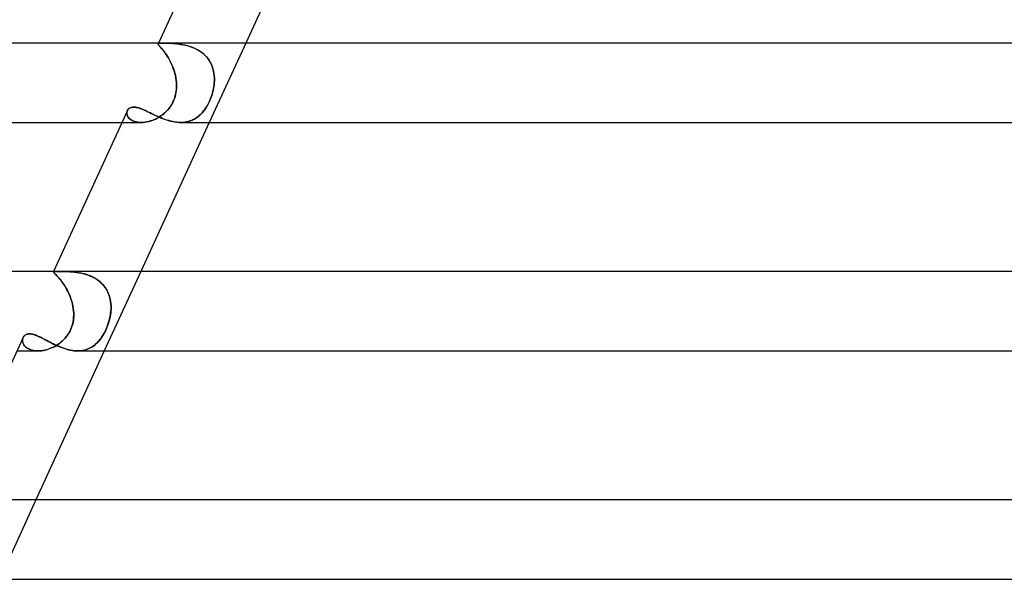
# Model space of a CAD drawing. Header units: millimetres. Extents: x -305 to 305, y -2 to 230.
# Tile 13 of 64: x -206 to -157, y 115 to 143. Entities that reach past the tile are written whole.
import ezdxf

# ---------------------------------------------------------------- set-up
doc = ezdxf.new("R2010")
doc.units = ezdxf.units.MM
doc.layers.add('HIDDEN', color=7, linetype='Continuous')
doc.layers.add('THICK', color=7, linetype='Continuous')

msp = doc.modelspace()

# ---------------------------------------------------------------- linework, layer by layer
at = {"layer": 'HIDDEN'}
for p, q in [((-199.326, 141.965), (-199.317, 141.976)), ((-199.318, 141.975), (-199.326, 141.965)), ((-199.326, 141.953), (-199.326, 141.965)), ((-199.326, 141.965), (-199.326, 141.952)), ((-199.32, 141.938), (-199.326, 141.953)), ((-199.326, 141.952), (-199.319, 141.936)), ((-199.31, 142), (-199.325, 141.967)), ((-199.308, 141.918), (-199.32, 141.938)), ((-199.319, 141.936), (-199.306, 141.916)), ((-199.301, 141.983), (-199.318, 141.975)), ((-199.317, 141.976), (-199.3, 141.984)), ((-199.29, 141.895), (-199.308, 141.918)), ((-199.306, 141.916), (-199.287, 141.892)), ((-199.275, 141.988), (-199.301, 141.983)), ((-199.3, 141.984), (-199.273, 141.989)), ((-199.266, 141.867), (-199.29, 141.895)), ((-199.287, 141.892), (-199.262, 141.862)), ((-199.239, 141.992), (-199.275, 141.988)), ((-199.273, 141.989), (-199.237, 141.992)), ((-199.193, 141.994), (-199.239, 141.992)), ((-199.237, 141.992), (-199.191, 141.994)), ((-199.137, 141.995), (-199.193, 141.994)), ((-199.191, 141.994), (-199.136, 141.995)), ((-199.072, 141.996), (-199.137, 141.995)), ((-199.136, 141.995), (-199.072, 141.996)), ((-199.008, 141.995), (-199.072, 141.996)), ((-199.072, 141.996), (-199.006, 141.995)), ((-198.938, 141.995), (-199.008, 141.995)), ((-199.006, 141.995), (-198.933, 141.994)), ((-198.86, 141.993), (-198.938, 141.995)), ((-198.933, 141.994), (-198.853, 141.993)), ((-198.777, 141.991), (-198.86, 141.993)), ((-198.853, 141.993), (-198.768, 141.99)), ((-198.689, 141.987), (-198.777, 141.991)), ((-198.768, 141.99), (-198.677, 141.986)), ((-198.596, 141.982), (-198.689, 141.987)), ((-198.677, 141.986), (-198.582, 141.981)), ((-198.498, 141.975), (-198.596, 141.982)), ((-198.582, 141.981), (-198.482, 141.973)), ((-198.397, 141.965), (-198.498, 141.975)), ((-198.482, 141.973), (-198.378, 141.963)), ((-198.292, 141.953), (-198.397, 141.965)), ((-198.378, 141.963), (-198.271, 141.95)), ((-198.184, 141.937), (-198.292, 141.953)), ((-198.271, 141.95), (-198.162, 141.933)), ((-198.075, 141.918), (-198.184, 141.937)), ((-198.162, 141.933), (-198.051, 141.913)), ((-197.963, 141.894), (-198.075, 141.918)), ((-198.051, 141.913), (-197.938, 141.888)), ((-197.851, 141.866), (-197.963, 141.894)), ((-197.938, 141.888), (-197.825, 141.858)), ((-194.908, 142), (-196.747, 138)), ((-199.236, 141.833), (-199.266, 141.867)), ((-199.262, 141.862), (-199.231, 141.828)), ((-199.201, 141.794), (-199.236, 141.833)), ((-199.231, 141.828), (-199.196, 141.787)), ((-199.162, 141.749), (-199.201, 141.794)), ((-199.196, 141.787), (-199.156, 141.741)), ((-199.119, 141.697), (-199.162, 141.749)), ((-199.156, 141.741), (-199.112, 141.688)), ((-199.073, 141.639), (-199.119, 141.697)), ((-199.112, 141.688), (-199.064, 141.629)), ((-199.022, 141.574), (-199.073, 141.639)), ((-199.064, 141.629), (-199.014, 141.563)), ((-198.97, 141.502), (-199.022, 141.574)), ((-199.014, 141.563), (-198.961, 141.489)), ((-198.916, 141.424), (-198.97, 141.502)), ((-198.961, 141.489), (-198.907, 141.41)), ((-198.862, 141.339), (-198.916, 141.424)), ((-198.907, 141.41), (-198.853, 141.324)), ((-197.738, 141.832), (-197.851, 141.866)), ((-197.825, 141.858), (-197.712, 141.823)), ((-197.626, 141.793), (-197.738, 141.832)), ((-197.712, 141.823), (-197.599, 141.782)), ((-197.515, 141.747), (-197.626, 141.793)), ((-197.599, 141.782), (-197.488, 141.735)), ((-197.406, 141.696), (-197.515, 141.747)), ((-197.488, 141.735), (-197.38, 141.682)), ((-197.3, 141.638), (-197.406, 141.696)), ((-197.38, 141.682), (-197.275, 141.623)), ((-197.197, 141.572), (-197.3, 141.638)), ((-197.275, 141.623), (-197.174, 141.556)), ((-197.099, 141.5), (-197.197, 141.572)), ((-197.174, 141.556), (-197.077, 141.483)), ((-197.007, 141.422), (-197.099, 141.5)), ((-197.077, 141.483), (-196.987, 141.403)), ((-196.921, 141.338), (-197.007, 141.422)), ((-196.987, 141.403), (-196.903, 141.318)), ((-198.807, 141.248), (-198.862, 141.339)), ((-198.853, 141.324), (-198.798, 141.233)), ((-198.753, 141.151), (-198.807, 141.248)), ((-198.798, 141.233), (-198.745, 141.136)), ((-198.701, 141.05), (-198.753, 141.151)), ((-198.745, 141.136), (-198.693, 141.035)), ((-198.651, 140.944), (-198.701, 141.05)), ((-198.693, 141.035), (-198.644, 140.929)), ((-198.604, 140.834), (-198.651, 140.944)), ((-198.644, 140.929), (-198.598, 140.82)), ((-196.842, 141.247), (-196.921, 141.338)), ((-196.903, 141.318), (-196.826, 141.227)), ((-196.77, 141.15), (-196.842, 141.247)), ((-196.826, 141.227), (-196.757, 141.131)), ((-196.706, 141.048), (-196.77, 141.15)), ((-196.757, 141.131), (-196.696, 141.029)), ((-196.651, 140.943), (-196.706, 141.048)), ((-196.696, 141.029), (-196.642, 140.924)), ((-196.604, 140.833), (-196.651, 140.943)), ((-196.642, 140.924), (-196.597, 140.815)), ((-198.56, 140.721), (-198.604, 140.834)), ((-198.598, 140.82), (-198.556, 140.708)), ((-198.521, 140.605), (-198.56, 140.721)), ((-198.556, 140.708), (-198.517, 140.594)), ((-198.486, 140.487), (-198.521, 140.605)), ((-198.517, 140.594), (-198.484, 140.477)), ((-198.456, 140.367), (-198.486, 140.487)), ((-198.484, 140.477), (-198.455, 140.359)), ((-196.565, 140.72), (-196.604, 140.833)), ((-196.597, 140.815), (-196.56, 140.704)), ((-196.534, 140.604), (-196.565, 140.72)), ((-196.56, 140.704), (-196.531, 140.59)), ((-196.511, 140.486), (-196.534, 140.604)), ((-196.531, 140.59), (-196.509, 140.474)), ((-196.495, 140.366), (-196.511, 140.486)), ((-196.509, 140.474), (-196.494, 140.357)), ((-198.432, 140.245), (-198.456, 140.367)), ((-198.455, 140.359), (-198.431, 140.24)), ((-198.414, 140.123), (-198.432, 140.245)), ((-198.431, 140.24), (-198.414, 140.12)), ((-198.402, 140), (-198.414, 140.123)), ((-198.414, 140.12), (-198.402, 140)), ((-198.397, 139.894), (-198.402, 140)), ((-198.402, 140), (-198.397, 139.902)), ((-198.397, 139.902), (-198.396, 139.804)), ((-196.501, 139.902), (-196.514, 139.804)), ((-196.502, 139.894), (-196.492, 140)), ((-196.492, 140), (-196.501, 139.902)), ((-196.487, 140.245), (-196.495, 140.366)), ((-196.494, 140.357), (-196.487, 140.238)), ((-196.492, 140), (-196.486, 140.123)), ((-196.486, 140.119), (-196.492, 140)), ((-196.486, 140.123), (-196.487, 140.245)), ((-196.487, 140.238), (-196.486, 140.119)), ((-198.457, 139.353), (-198.432, 139.463)), ((-198.424, 139.505), (-198.444, 139.404)), ((-198.432, 139.463), (-198.414, 139.572)), ((-198.41, 139.606), (-198.424, 139.505)), ((-198.414, 139.572), (-198.402, 139.681)), ((-198.401, 139.705), (-198.41, 139.606)), ((-198.402, 139.681), (-198.397, 139.788)), ((-198.396, 139.804), (-198.401, 139.705)), ((-198.397, 139.788), (-198.397, 139.894)), ((-196.624, 139.353), (-196.59, 139.463)), ((-196.578, 139.505), (-196.608, 139.404)), ((-196.59, 139.463), (-196.561, 139.572)), ((-196.553, 139.606), (-196.578, 139.505)), ((-196.561, 139.572), (-196.536, 139.681)), ((-196.532, 139.705), (-196.553, 139.606)), ((-196.536, 139.681), (-196.517, 139.788)), ((-196.514, 139.804), (-196.532, 139.705)), ((-196.517, 139.788), (-196.502, 139.894)), ((-198.69, 138.83), (-198.631, 138.925)), ((-198.59, 139.002), (-198.642, 138.906)), ((-198.631, 138.925), (-198.578, 139.026)), ((-198.543, 139.1), (-198.59, 139.002)), ((-198.578, 139.026), (-198.53, 139.133)), ((-198.504, 139.201), (-198.543, 139.1)), ((-198.53, 139.133), (-198.489, 139.243)), ((-198.471, 139.303), (-198.504, 139.201)), ((-198.489, 139.243), (-198.457, 139.353)), ((-198.444, 139.404), (-198.471, 139.303)), ((-196.86, 138.83), (-196.807, 138.925)), ((-196.768, 139.002), (-196.817, 138.906)), ((-196.807, 138.925), (-196.756, 139.026)), ((-196.722, 139.1), (-196.768, 139.002)), ((-196.756, 139.026), (-196.708, 139.133)), ((-196.68, 139.201), (-196.722, 139.1)), ((-196.708, 139.133), (-196.663, 139.243)), ((-196.642, 139.303), (-196.68, 139.201)), ((-196.663, 139.243), (-196.624, 139.353)), ((-196.608, 139.404), (-196.642, 139.303)), ((-200.9, 138.471), (-200.898, 138.514)), ((-200.898, 138.512), (-200.9, 138.469)), ((-200.896, 138.427), (-200.9, 138.471)), ((-200.9, 138.469), (-200.896, 138.425)), ((-200.89, 138.554), (-200.898, 138.512)), ((-200.898, 138.514), (-200.89, 138.554)), ((-200.886, 138.383), (-200.896, 138.427)), ((-200.896, 138.425), (-200.885, 138.381)), ((-200.877, 138.593), (-200.89, 138.554)), ((-200.89, 138.554), (-200.877, 138.593)), ((-200.877, 138.593), (-200.856, 138.632)), ((-200.856, 138.632), (-200.829, 138.667)), ((-200.829, 138.667), (-200.796, 138.698)), ((-200.796, 138.698), (-200.758, 138.725)), ((-200.758, 138.725), (-200.714, 138.746)), ((-200.714, 138.746), (-200.665, 138.761)), ((-200.665, 138.761), (-200.612, 138.77)), ((-200.612, 138.77), (-200.554, 138.773)), ((-200.554, 138.773), (-200.496, 138.771)), ((-200.496, 138.771), (-200.435, 138.763)), ((-200.435, 138.763), (-200.371, 138.749)), ((-200.371, 138.749), (-200.304, 138.731)), ((-200.304, 138.731), (-200.234, 138.709)), ((-200.234, 138.709), (-200.161, 138.682)), ((-200.161, 138.682), (-200.086, 138.652)), ((-200.086, 138.652), (-200.008, 138.618)), ((-200.008, 138.618), (-199.928, 138.581)), ((-199.928, 138.581), (-199.845, 138.542)), ((-199.845, 138.542), (-199.76, 138.501)), ((-199.76, 138.501), (-199.673, 138.458)), ((-199.673, 138.458), (-199.583, 138.415)), ((-199.583, 138.415), (-199.491, 138.371)), ((-199.063, 138.42), (-199.148, 138.355)), ((-199.115, 138.379), (-199.036, 138.442)), ((-198.982, 138.49), (-199.063, 138.42)), ((-199.036, 138.442), (-198.961, 138.509)), ((-198.904, 138.565), (-198.982, 138.49)), ((-198.961, 138.509), (-198.889, 138.581)), ((-198.831, 138.644), (-198.904, 138.565)), ((-198.889, 138.581), (-198.819, 138.658)), ((-198.763, 138.728), (-198.831, 138.644)), ((-198.819, 138.658), (-198.752, 138.741)), ((-198.7, 138.815), (-198.763, 138.728)), ((-198.752, 138.741), (-198.69, 138.83)), ((-198.642, 138.906), (-198.7, 138.815)), ((-197.172, 138.42), (-197.24, 138.355)), ((-197.214, 138.379), (-197.15, 138.442)), ((-197.105, 138.49), (-197.172, 138.42)), ((-197.15, 138.442), (-197.088, 138.509)), ((-197.042, 138.565), (-197.105, 138.49)), ((-197.088, 138.509), (-197.029, 138.581)), ((-196.981, 138.644), (-197.042, 138.565)), ((-197.029, 138.581), (-196.971, 138.658)), ((-196.923, 138.728), (-196.981, 138.644)), ((-196.971, 138.658), (-196.915, 138.741)), ((-196.869, 138.815), (-196.923, 138.728)), ((-196.915, 138.741), (-196.86, 138.83)), ((-196.817, 138.906), (-196.869, 138.815)), ((-201.15, 138), (-200.171, 138)), ((-200.87, 138.338), (-200.886, 138.383)), ((-200.885, 138.381), (-200.869, 138.336)), ((-200.846, 138.294), (-200.87, 138.338)), ((-200.869, 138.336), (-200.845, 138.292)), ((-200.816, 138.251), (-200.846, 138.294)), ((-200.845, 138.292), (-200.815, 138.248)), ((-200.78, 138.209), (-200.816, 138.251)), ((-200.815, 138.248), (-200.777, 138.207)), ((-200.736, 138.17), (-200.78, 138.209)), ((-200.777, 138.207), (-200.734, 138.168)), ((-200.686, 138.133), (-200.736, 138.17)), ((-200.734, 138.168), (-200.683, 138.131)), ((-200.63, 138.1), (-200.686, 138.133)), ((-200.683, 138.131), (-200.626, 138.099)), ((-200.566, 138.071), (-200.63, 138.1)), ((-200.626, 138.099), (-200.563, 138.07)), ((-200.496, 138.046), (-200.566, 138.071)), ((-200.563, 138.07), (-200.494, 138.045)), ((-200.422, 138.026), (-200.496, 138.046)), ((-200.494, 138.045), (-200.419, 138.026)), ((-200.342, 138.012), (-200.422, 138.026)), ((-200.419, 138.026), (-200.34, 138.011)), ((-200.258, 138.003), (-200.342, 138.012)), ((-200.34, 138.011), (-200.257, 138.003)), ((-200.169, 138), (-200.258, 138.003)), ((-200.257, 138.003), (-200.17, 138)), ((-200.17, 138), (-200.084, 138.003)), ((-200.079, 138.003), (-200.169, 138)), ((-200.084, 138.003), (-199.995, 138.011)), ((-199.987, 138.012), (-200.079, 138.003)), ((-199.995, 138.011), (-199.906, 138.025)), ((-199.893, 138.027), (-199.987, 138.012)), ((-199.906, 138.025), (-199.815, 138.044)), ((-199.798, 138.048), (-199.893, 138.027)), ((-199.815, 138.044), (-199.725, 138.068)), ((-199.702, 138.075), (-199.798, 138.048)), ((-199.725, 138.068), (-199.634, 138.098)), ((-199.607, 138.108), (-199.702, 138.075)), ((-199.634, 138.098), (-199.544, 138.133)), ((-199.512, 138.146), (-199.607, 138.108)), ((-199.544, 138.133), (-199.454, 138.173)), ((-199.418, 138.191), (-199.512, 138.146)), ((-199.491, 138.371), (-199.397, 138.327)), ((-199.454, 138.173), (-199.366, 138.217)), ((-199.325, 138.24), (-199.418, 138.191)), ((-199.397, 138.327), (-199.301, 138.283)), ((-199.366, 138.217), (-199.28, 138.267)), ((-199.235, 138.295), (-199.325, 138.24)), ((-199.301, 138.283), (-199.202, 138.241)), ((-199.28, 138.267), (-199.196, 138.321)), ((-199.148, 138.355), (-199.235, 138.295)), ((-199.202, 138.241), (-199.102, 138.201)), ((-199.196, 138.321), (-199.115, 138.379)), ((-199.102, 138.201), (-199.001, 138.162)), ((-199.001, 138.162), (-198.899, 138.127)), ((-198.899, 138.127), (-198.796, 138.095)), ((-198.796, 138.095), (-198.693, 138.067)), ((-198.693, 138.067), (-198.589, 138.044)), ((-198.589, 138.044), (-198.485, 138.025)), ((-198.485, 138.025), (-198.383, 138.011)), ((-198.383, 138.011), (-198.282, 138.003)), ((-198.282, 138.003), (-198.183, 138)), ((-198.183, 138), (-198.089, 138.003)), ((-198.084, 138.003), (-198.183, 138)), ((-198.089, 138.003), (-197.996, 138.011)), ((-197.987, 138.012), (-198.084, 138.003)), ((-197.996, 138.011), (-197.906, 138.025)), ((-197.893, 138.027), (-197.987, 138.012)), ((-197.906, 138.025), (-197.819, 138.044)), ((-197.802, 138.048), (-197.893, 138.027)), ((-197.819, 138.044), (-197.734, 138.068)), ((-197.713, 138.075), (-197.802, 138.048)), ((-197.734, 138.068), (-197.652, 138.098)), ((-197.628, 138.108), (-197.713, 138.075)), ((-197.652, 138.098), (-197.572, 138.133)), ((-197.544, 138.146), (-197.628, 138.108)), ((-197.572, 138.133), (-197.495, 138.173)), ((-197.464, 138.191), (-197.544, 138.146)), ((-197.495, 138.173), (-197.421, 138.217)), ((-197.387, 138.24), (-197.464, 138.191)), ((-197.421, 138.217), (-197.349, 138.267)), ((-197.312, 138.295), (-197.387, 138.24)), ((-197.349, 138.267), (-197.28, 138.321)), ((-197.24, 138.355), (-197.312, 138.295)), ((-197.28, 138.321), (-197.214, 138.379)), ((-204.597, 130.49), (-204.607, 130.482)), ((-204.607, 130.482), (-204.599, 130.489)), ((-204.606, 130.473), (-204.607, 130.482)), ((-204.607, 130.482), (-204.606, 130.472)), ((-204.598, 130.5), (-204.606, 130.483)), ((-204.599, 130.489), (-204.582, 130.494)), ((-204.575, 130.495), (-204.597, 130.49)), ((-204.582, 130.494), (-204.556, 130.497)), ((-204.54, 130.498), (-204.575, 130.495)), ((-204.556, 130.497), (-204.521, 130.499)), ((-204.493, 130.499), (-204.54, 130.498)), ((-204.521, 130.499), (-204.476, 130.499)), ((-204.432, 130.5), (-204.493, 130.499)), ((-204.476, 130.499), (-204.422, 130.5)), ((-204.358, 130.5), (-204.432, 130.5)), ((-204.422, 130.5), (-204.358, 130.5)), ((-204.292, 130.5), (-204.358, 130.5)), ((-204.358, 130.5), (-204.291, 130.5)), ((-204.219, 130.499), (-204.292, 130.5)), ((-204.291, 130.5), (-204.216, 130.499)), ((-204.138, 130.499), (-204.219, 130.499)), ((-204.216, 130.499), (-204.135, 130.499)), ((-204.052, 130.498), (-204.138, 130.499)), ((-204.135, 130.499), (-204.047, 130.498)), ((-203.96, 130.496), (-204.052, 130.498)), ((-204.047, 130.498), (-203.954, 130.495)), ((-203.862, 130.492), (-203.96, 130.496)), ((-203.954, 130.495), (-203.855, 130.492)), ((-203.76, 130.487), (-203.862, 130.492)), ((-203.855, 130.492), (-203.752, 130.486)), ((-203.655, 130.479), (-203.76, 130.487)), ((-203.752, 130.486), (-203.645, 130.478)), ((-203.545, 130.469), (-203.655, 130.479)), ((-203.645, 130.478), (-203.535, 130.468)), ((-200.196, 130.5), (-202.035, 126.5)), ((-204.599, 130.46), (-204.606, 130.473)), ((-204.606, 130.472), (-204.598, 130.46)), ((-204.585, 130.443), (-204.599, 130.46)), ((-204.598, 130.46), (-204.584, 130.443)), ((-204.564, 130.423), (-204.585, 130.443)), ((-204.584, 130.443), (-204.563, 130.421)), ((-204.537, 130.397), (-204.564, 130.423)), ((-204.563, 130.421), (-204.536, 130.395)), ((-204.504, 130.365), (-204.537, 130.397)), ((-204.536, 130.395), (-204.502, 130.363)), ((-204.466, 130.328), (-204.504, 130.365)), ((-204.502, 130.363), (-204.463, 130.325)), ((-204.423, 130.284), (-204.466, 130.328)), ((-204.463, 130.325), (-204.42, 130.281)), ((-204.375, 130.234), (-204.423, 130.284)), ((-204.42, 130.281), (-204.372, 130.23)), ((-204.323, 130.176), (-204.375, 130.234)), ((-204.372, 130.23), (-204.32, 130.172)), ((-204.268, 130.111), (-204.323, 130.176)), ((-204.32, 130.172), (-204.264, 130.106)), ((-204.211, 130.039), (-204.268, 130.111)), ((-204.264, 130.106), (-204.206, 130.033)), ((-204.152, 129.96), (-204.211, 130.039)), ((-204.206, 130.033), (-204.147, 129.953)), ((-203.433, 130.455), (-203.545, 130.469)), ((-203.535, 130.468), (-203.422, 130.453)), ((-203.319, 130.437), (-203.433, 130.455)), ((-203.422, 130.453), (-203.307, 130.435)), ((-203.203, 130.415), (-203.319, 130.437)), ((-203.307, 130.435), (-203.19, 130.413)), ((-203.086, 130.388), (-203.203, 130.415)), ((-203.19, 130.413), (-203.073, 130.385)), ((-202.969, 130.356), (-203.086, 130.388)), ((-203.073, 130.385), (-202.955, 130.351)), ((-202.853, 130.317), (-202.969, 130.356)), ((-202.955, 130.351), (-202.839, 130.312)), ((-202.738, 130.273), (-202.853, 130.317)), ((-202.839, 130.312), (-202.724, 130.267)), ((-202.625, 130.221), (-202.738, 130.273)), ((-202.724, 130.267), (-202.612, 130.215)), ((-202.514, 130.162), (-202.625, 130.221)), ((-202.612, 130.215), (-202.503, 130.155)), ((-202.409, 130.097), (-202.514, 130.162)), ((-202.503, 130.155), (-202.397, 130.089)), ((-202.309, 130.024), (-202.409, 130.097)), ((-202.397, 130.089), (-202.297, 130.015)), ((-202.214, 129.945), (-202.309, 130.024)), ((-202.297, 130.015), (-202.204, 129.935)), ((-204.092, 129.874), (-204.152, 129.96)), ((-204.147, 129.953), (-204.087, 129.867)), ((-204.031, 129.781), (-204.092, 129.874)), ((-204.087, 129.867), (-204.027, 129.774)), ((-203.972, 129.682), (-204.031, 129.781)), ((-204.027, 129.774), (-203.968, 129.675)), ((-203.915, 129.578), (-203.972, 129.682)), ((-203.968, 129.675), (-203.911, 129.571)), ((-203.86, 129.47), (-203.915, 129.578)), ((-203.911, 129.571), (-203.856, 129.462)), ((-202.126, 129.859), (-202.214, 129.945)), ((-202.204, 129.935), (-202.117, 129.849)), ((-202.046, 129.766), (-202.126, 129.859)), ((-202.117, 129.849), (-202.038, 129.757)), ((-201.973, 129.668), (-202.046, 129.766)), ((-202.038, 129.757), (-201.967, 129.658)), ((-201.909, 129.565), (-201.973, 129.668)), ((-201.967, 129.658), (-201.904, 129.555)), ((-201.854, 129.458), (-201.909, 129.565)), ((-201.904, 129.555), (-201.849, 129.448)), ((-203.808, 129.357), (-203.86, 129.47)), ((-203.856, 129.462), (-203.805, 129.35)), ((-203.76, 129.24), (-203.808, 129.357)), ((-203.805, 129.35), (-203.758, 129.234)), ((-203.716, 129.121), (-203.76, 129.24)), ((-203.758, 129.234), (-203.714, 129.115)), ((-203.678, 129), (-203.716, 129.121)), ((-203.714, 129.115), (-203.676, 128.995)), ((-203.645, 128.877), (-203.678, 129)), ((-203.676, 128.995), (-203.644, 128.873)), ((-201.807, 129.346), (-201.854, 129.458)), ((-201.849, 129.448), (-201.804, 129.337)), ((-201.769, 129.231), (-201.807, 129.346)), ((-201.804, 129.337), (-201.766, 129.223)), ((-201.739, 129.113), (-201.769, 129.231)), ((-201.766, 129.223), (-201.737, 129.106)), ((-201.717, 128.993), (-201.739, 129.113)), ((-201.737, 129.106), (-201.716, 128.987)), ((-201.703, 128.871), (-201.717, 128.993)), ((-203.618, 128.752), (-203.645, 128.877)), ((-203.644, 128.873), (-203.617, 128.749)), ((-203.597, 128.626), (-203.618, 128.752)), ((-203.617, 128.749), (-203.597, 128.625)), ((-203.583, 128.5), (-203.597, 128.626)), ((-203.597, 128.625), (-203.583, 128.5)), ((-203.576, 128.398), (-203.583, 128.5)), ((-203.583, 128.5), (-203.577, 128.411)), ((-201.716, 128.987), (-201.702, 128.867)), ((-201.715, 128.398), (-201.704, 128.5)), ((-201.704, 128.5), (-201.713, 128.411)), ((-201.704, 128.5), (-201.697, 128.625)), ((-201.697, 128.623), (-201.704, 128.5)), ((-201.696, 128.749), (-201.703, 128.871)), ((-201.702, 128.867), (-201.696, 128.745)), ((-201.697, 128.625), (-201.696, 128.749)), ((-201.696, 128.745), (-201.697, 128.623)), ((-203.593, 128.051), (-203.608, 127.96)), ((-203.603, 127.987), (-203.588, 128.09)), ((-203.583, 128.141), (-203.593, 128.051)), ((-203.588, 128.09), (-203.579, 128.193)), ((-203.577, 128.232), (-203.583, 128.141)), ((-203.579, 128.193), (-203.575, 128.296)), ((-203.577, 128.411), (-203.575, 128.322)), ((-203.575, 128.322), (-203.577, 128.232)), ((-203.575, 128.296), (-203.576, 128.398)), ((-201.783, 128.051), (-201.809, 127.96)), ((-201.801, 127.987), (-201.773, 128.09)), ((-201.761, 128.141), (-201.783, 128.051)), ((-201.773, 128.09), (-201.75, 128.193)), ((-201.742, 128.232), (-201.761, 128.141)), ((-201.75, 128.193), (-201.73, 128.296)), ((-201.726, 128.322), (-201.742, 128.232)), ((-201.73, 128.296), (-201.715, 128.398)), ((-201.713, 128.411), (-201.726, 128.322)), ((-203.757, 127.515), (-203.801, 127.433)), ((-203.769, 127.492), (-203.724, 127.586)), ((-203.717, 127.601), (-203.757, 127.515)), ((-203.724, 127.586), (-203.685, 127.683)), ((-203.683, 127.688), (-203.717, 127.601)), ((-203.685, 127.683), (-203.651, 127.782)), ((-203.653, 127.778), (-203.683, 127.688)), ((-203.628, 127.869), (-203.653, 127.778)), ((-203.651, 127.782), (-203.624, 127.884)), ((-203.608, 127.96), (-203.628, 127.869)), ((-203.624, 127.884), (-203.603, 127.987)), ((-201.98, 127.515), (-202.022, 127.433)), ((-201.992, 127.492), (-201.947, 127.586)), ((-201.941, 127.601), (-201.98, 127.515)), ((-201.947, 127.586), (-201.906, 127.682)), ((-201.904, 127.688), (-201.941, 127.601)), ((-201.906, 127.682), (-201.868, 127.782)), ((-201.869, 127.778), (-201.904, 127.688)), ((-201.837, 127.869), (-201.869, 127.778)), ((-201.868, 127.782), (-201.833, 127.884)), ((-201.809, 127.96), (-201.837, 127.869)), ((-201.833, 127.884), (-201.801, 127.987)), ((-206.154, 127.09), (-206.159, 127.047)), ((-206.159, 127.047), (-206.158, 127.003)), ((-206.158, 127.054), (-206.153, 127.095)), ((-206.158, 127.012), (-206.158, 127.054)), ((-206.154, 126.969), (-206.158, 127.012)), ((-206.144, 127.132), (-206.154, 127.09)), ((-206.153, 127.095), (-206.144, 127.134)), ((-206.129, 127.171), (-206.144, 127.132)), ((-206.144, 127.134), (-206.129, 127.17)), ((-206.129, 127.17), (-206.11, 127.207)), ((-206.11, 127.207), (-206.086, 127.24)), ((-206.086, 127.24), (-206.057, 127.27)), ((-206.057, 127.27), (-206.024, 127.295)), ((-206.024, 127.295), (-205.987, 127.317)), ((-205.987, 127.317), (-205.947, 127.334)), ((-205.947, 127.334), (-205.902, 127.347)), ((-205.902, 127.347), (-205.854, 127.355)), ((-205.854, 127.355), (-205.803, 127.357)), ((-205.803, 127.357), (-205.75, 127.355)), ((-205.75, 127.355), (-205.694, 127.347)), ((-205.694, 127.347), (-205.636, 127.335)), ((-205.636, 127.335), (-205.575, 127.319)), ((-205.575, 127.319), (-205.512, 127.298)), ((-205.512, 127.298), (-205.446, 127.273)), ((-205.446, 127.273), (-205.379, 127.245)), ((-205.379, 127.245), (-205.309, 127.214)), ((-205.309, 127.214), (-205.237, 127.179)), ((-205.237, 127.179), (-205.163, 127.142)), ((-205.163, 127.142), (-205.087, 127.103)), ((-205.087, 127.103), (-205.009, 127.062)), ((-205.009, 127.062), (-204.929, 127.02)), ((-204.929, 127.02), (-204.847, 126.976)), ((-204.085, 127.06), (-204.153, 126.996)), ((-204.151, 126.997), (-204.077, 127.069)), ((-204.02, 127.129), (-204.085, 127.06)), ((-204.077, 127.069), (-204.006, 127.145)), ((-203.959, 127.201), (-204.02, 127.129)), ((-204.006, 127.145), (-203.939, 127.227)), ((-203.902, 127.275), (-203.959, 127.201)), ((-203.939, 127.227), (-203.876, 127.312)), ((-203.849, 127.353), (-203.902, 127.275)), ((-203.876, 127.312), (-203.82, 127.4)), ((-203.801, 127.433), (-203.849, 127.353)), ((-203.82, 127.4), (-203.769, 127.492)), ((-202.262, 127.06), (-202.316, 126.996)), ((-202.314, 126.997), (-202.255, 127.069)), ((-202.209, 127.129), (-202.262, 127.06)), ((-202.255, 127.069), (-202.197, 127.145)), ((-202.159, 127.201), (-202.209, 127.129)), ((-202.197, 127.145), (-202.142, 127.227)), ((-202.111, 127.275), (-202.159, 127.201)), ((-202.142, 127.227), (-202.089, 127.312)), ((-202.065, 127.353), (-202.111, 127.275)), ((-202.089, 127.312), (-202.039, 127.4)), ((-202.022, 127.433), (-202.065, 127.353)), ((-202.039, 127.4), (-201.992, 127.492)), ((-206.158, 127.003), (-206.152, 126.958)), ((-206.144, 126.926), (-206.154, 126.969)), ((-206.152, 126.958), (-206.14, 126.912)), ((-206.129, 126.883), (-206.144, 126.926)), ((-206.14, 126.912), (-206.122, 126.866)), ((-206.108, 126.84), (-206.129, 126.883)), ((-206.122, 126.866), (-206.098, 126.821)), ((-206.082, 126.797), (-206.108, 126.84)), ((-206.098, 126.821), (-206.068, 126.777)), ((-206.051, 126.756), (-206.082, 126.797)), ((-206.068, 126.777), (-206.032, 126.735)), ((-206.014, 126.717), (-206.051, 126.756)), ((-206.032, 126.735), (-205.99, 126.695)), ((-205.971, 126.679), (-206.014, 126.717)), ((-205.99, 126.695), (-205.941, 126.657)), ((-205.923, 126.644), (-205.971, 126.679)), ((-205.941, 126.657), (-205.887, 126.622)), ((-205.869, 126.612), (-205.923, 126.644)), ((-205.887, 126.622), (-205.827, 126.591)), ((-205.811, 126.584), (-205.869, 126.612)), ((-205.827, 126.591), (-205.761, 126.564)), ((-205.747, 126.559), (-205.811, 126.584)), ((-205.761, 126.564), (-205.691, 126.541)), ((-205.678, 126.538), (-205.747, 126.559)), ((-205.691, 126.541), (-205.616, 126.523)), ((-205.605, 126.521), (-205.678, 126.538)), ((-205.616, 126.523), (-205.536, 126.51)), ((-205.529, 126.509), (-205.605, 126.521)), ((-205.536, 126.51), (-205.452, 126.502)), ((-205.449, 126.502), (-205.529, 126.509)), ((-205.204, 126.51), (-205.287, 126.503)), ((-205.28, 126.503), (-205.192, 126.511)), ((-205.12, 126.521), (-205.204, 126.51)), ((-205.192, 126.511), (-205.102, 126.525)), ((-205.036, 126.538), (-205.12, 126.521)), ((-205.102, 126.525), (-205.011, 126.543)), ((-204.951, 126.558), (-205.036, 126.538)), ((-205.011, 126.543), (-204.92, 126.567)), ((-204.866, 126.584), (-204.951, 126.558)), ((-204.92, 126.567), (-204.829, 126.596)), ((-204.782, 126.613), (-204.866, 126.584)), ((-204.847, 126.976), (-204.763, 126.932)), ((-204.829, 126.596), (-204.739, 126.629)), ((-204.698, 126.647), (-204.782, 126.613)), ((-204.763, 126.932), (-204.676, 126.888)), ((-204.739, 126.629), (-204.65, 126.668)), ((-204.615, 126.685), (-204.698, 126.647)), ((-204.676, 126.888), (-204.589, 126.845)), ((-204.65, 126.668), (-204.562, 126.711)), ((-204.533, 126.727), (-204.615, 126.685)), ((-204.589, 126.845), (-204.499, 126.802)), ((-204.562, 126.711), (-204.476, 126.759)), ((-204.453, 126.773), (-204.533, 126.727)), ((-204.499, 126.802), (-204.408, 126.76)), ((-204.476, 126.759), (-204.392, 126.811)), ((-204.375, 126.823), (-204.453, 126.773)), ((-204.408, 126.76), (-204.316, 126.72)), ((-204.392, 126.811), (-204.309, 126.868)), ((-204.298, 126.877), (-204.375, 126.823)), ((-204.316, 126.72), (-204.222, 126.682)), ((-204.309, 126.868), (-204.229, 126.931)), ((-204.224, 126.934), (-204.298, 126.877)), ((-204.229, 126.931), (-204.151, 126.997)), ((-204.153, 126.996), (-204.224, 126.934)), ((-204.222, 126.682), (-204.127, 126.646)), ((-204.127, 126.646), (-204.031, 126.614)), ((-204.031, 126.614), (-203.935, 126.585)), ((-203.935, 126.585), (-203.84, 126.559)), ((-203.84, 126.559), (-203.745, 126.538)), ((-203.745, 126.538), (-203.649, 126.521)), ((-203.649, 126.521), (-203.555, 126.509)), ((-203.555, 126.509), (-203.462, 126.502)), ((-203.204, 126.51), (-203.287, 126.503)), ((-203.281, 126.503), (-203.192, 126.511)), ((-203.123, 126.521), (-203.204, 126.51)), ((-203.192, 126.511), (-203.106, 126.525)), ((-203.044, 126.538), (-203.123, 126.521)), ((-203.106, 126.525), (-203.022, 126.543)), ((-202.967, 126.558), (-203.044, 126.538)), ((-203.022, 126.543), (-202.94, 126.567)), ((-202.893, 126.584), (-202.967, 126.558)), ((-202.94, 126.567), (-202.861, 126.596)), ((-202.82, 126.613), (-202.893, 126.584)), ((-202.861, 126.596), (-202.785, 126.629)), ((-202.75, 126.647), (-202.82, 126.613)), ((-202.785, 126.629), (-202.711, 126.668)), ((-202.682, 126.685), (-202.75, 126.647)), ((-202.711, 126.668), (-202.639, 126.711)), ((-202.616, 126.727), (-202.682, 126.685)), ((-202.639, 126.711), (-202.57, 126.759)), ((-202.552, 126.773), (-202.616, 126.727)), ((-202.57, 126.759), (-202.503, 126.811)), ((-202.49, 126.823), (-202.552, 126.773)), ((-202.503, 126.811), (-202.438, 126.868)), ((-202.43, 126.877), (-202.49, 126.823)), ((-202.438, 126.868), (-202.375, 126.931)), ((-202.372, 126.934), (-202.43, 126.877)), ((-202.375, 126.931), (-202.314, 126.997)), ((-202.316, 126.996), (-202.372, 126.934)), ((-206.438, 126.5), (-205.372, 126.5)), ((-205.452, 126.502), (-205.366, 126.5)), ((-205.367, 126.5), (-205.449, 126.502)), ((-205.287, 126.503), (-205.367, 126.5)), ((-205.366, 126.5), (-205.28, 126.503)), ((-203.462, 126.502), (-203.371, 126.5)), ((-203.287, 126.503), (-203.372, 126.5)), ((-203.371, 126.5), (-203.281, 126.503)), ((-205.484, 119), (-207.323, 115))]:
    msp.add_line(p, q, dxfattribs=at)
at = {"layer": 'THICK'}
for p, q in [((-195.617, 150.031), (-199.31, 142)), ((-191.459, 149.5), (-194.908, 142)), ((0, 142), (-230, 142)), ((-200.874, 138.599), (-204.598, 130.5)), ((-200.856, 138.632), (-200.877, 138.593)), ((-200.829, 138.667), (-200.856, 138.632)), ((-200.797, 138.698), (-200.829, 138.667)), ((-200.759, 138.724), (-200.797, 138.698)), ((-200.715, 138.745), (-200.759, 138.724)), ((-200.666, 138.761), (-200.715, 138.745)), ((-200.612, 138.77), (-200.666, 138.761)), ((-200.554, 138.773), (-200.612, 138.77)), ((-200.5, 138.771), (-200.554, 138.773)), ((-200.442, 138.764), (-200.5, 138.771)), ((-200.382, 138.752), (-200.442, 138.764)), ((-200.319, 138.736), (-200.382, 138.752)), ((-200.253, 138.715), (-200.319, 138.736)), ((-200.184, 138.691), (-200.253, 138.715)), ((-200.113, 138.663), (-200.184, 138.691)), ((-200.04, 138.632), (-200.113, 138.663)), ((-199.964, 138.598), (-200.04, 138.632)), ((-199.886, 138.561), (-199.964, 138.598)), ((-199.805, 138.523), (-199.886, 138.561)), ((-199.722, 138.482), (-199.805, 138.523)), ((-199.637, 138.441), (-199.722, 138.482)), ((-199.55, 138.399), (-199.637, 138.441)), ((-230, 138), (-201.15, 138)), ((-196.747, 138), (-200.196, 130.5)), ((-199.46, 138.356), (-199.55, 138.399)), ((-199.368, 138.314), (-199.46, 138.356)), ((-199.274, 138.272), (-199.368, 138.314)), ((-199.178, 138.231), (-199.274, 138.272)), ((-199.081, 138.192), (-199.178, 138.231)), ((-198.983, 138.156), (-199.081, 138.192)), ((-198.884, 138.122), (-198.983, 138.156)), ((-198.783, 138.092), (-198.884, 138.122)), ((-198.681, 138.065), (-198.783, 138.092)), ((-198.58, 138.042), (-198.681, 138.065)), ((-198.479, 138.024), (-198.58, 138.042)), ((-198.379, 138.011), (-198.479, 138.024)), ((-198.281, 138.003), (-198.379, 138.011)), ((-198.183, 138), (-198.281, 138.003)), ((-198.185, 138), (-1.986, 138)), ((0, 130.5), (-236, 130.5)), ((-206.129, 127.171), (-209.886, 119)), ((-206.107, 127.211), (-206.129, 127.171)), ((-206.079, 127.247), (-206.107, 127.211)), ((-206.046, 127.279), (-206.079, 127.247)), ((-206.007, 127.307), (-206.046, 127.279)), ((-205.963, 127.328), (-206.007, 127.307)), ((-205.914, 127.344), (-205.963, 127.328)), ((-205.861, 127.354), (-205.914, 127.344)), ((-205.803, 127.357), (-205.861, 127.354)), ((-205.754, 127.355), (-205.803, 127.357)), ((-205.703, 127.349), (-205.754, 127.355)), ((-205.649, 127.338), (-205.703, 127.349)), ((-205.593, 127.324), (-205.649, 127.338)), ((-205.535, 127.306), (-205.593, 127.324)), ((-205.474, 127.284), (-205.535, 127.306)), ((-205.412, 127.26), (-205.474, 127.284)), ((-205.348, 127.232), (-205.412, 127.26)), ((-205.282, 127.201), (-205.348, 127.232)), ((-205.214, 127.168), (-205.282, 127.201)), ((-205.144, 127.132), (-205.214, 127.168)), ((-205.073, 127.095), (-205.144, 127.132)), ((-204.999, 127.057), (-205.073, 127.095)), ((-204.924, 127.017), (-204.999, 127.057)), ((-204.847, 126.976), (-204.924, 127.017)), ((-204.768, 126.935), (-204.847, 126.976)), ((-204.688, 126.894), (-204.768, 126.935)), ((-204.606, 126.853), (-204.688, 126.894)), ((-204.523, 126.813), (-204.606, 126.853)), ((-204.437, 126.773), (-204.523, 126.813)), ((-204.351, 126.735), (-204.437, 126.773)), ((-204.262, 126.698), (-204.351, 126.735)), ((-204.174, 126.663), (-204.262, 126.698)), ((-204.084, 126.631), (-204.174, 126.663)), ((-203.994, 126.602), (-204.084, 126.631)), ((-203.904, 126.576), (-203.994, 126.602)), ((-203.814, 126.553), (-203.904, 126.576)), ((-203.723, 126.534), (-203.814, 126.553)), ((-203.633, 126.519), (-203.723, 126.534)), ((-203.545, 126.508), (-203.633, 126.519)), ((-203.458, 126.502), (-203.545, 126.508)), ((-202.035, 126.5), (-205.484, 119)), ((-203.372, 126.5), (-203.458, 126.502)), ((-203.377, 126.5), (-1.995, 126.5)), ((-0.524, 119), (-209.316, 119)), ((-208.571, 115), (-1.999, 115))]:
    msp.add_line(p, q, dxfattribs=at)

doc.saveas('drawing.dxf')
